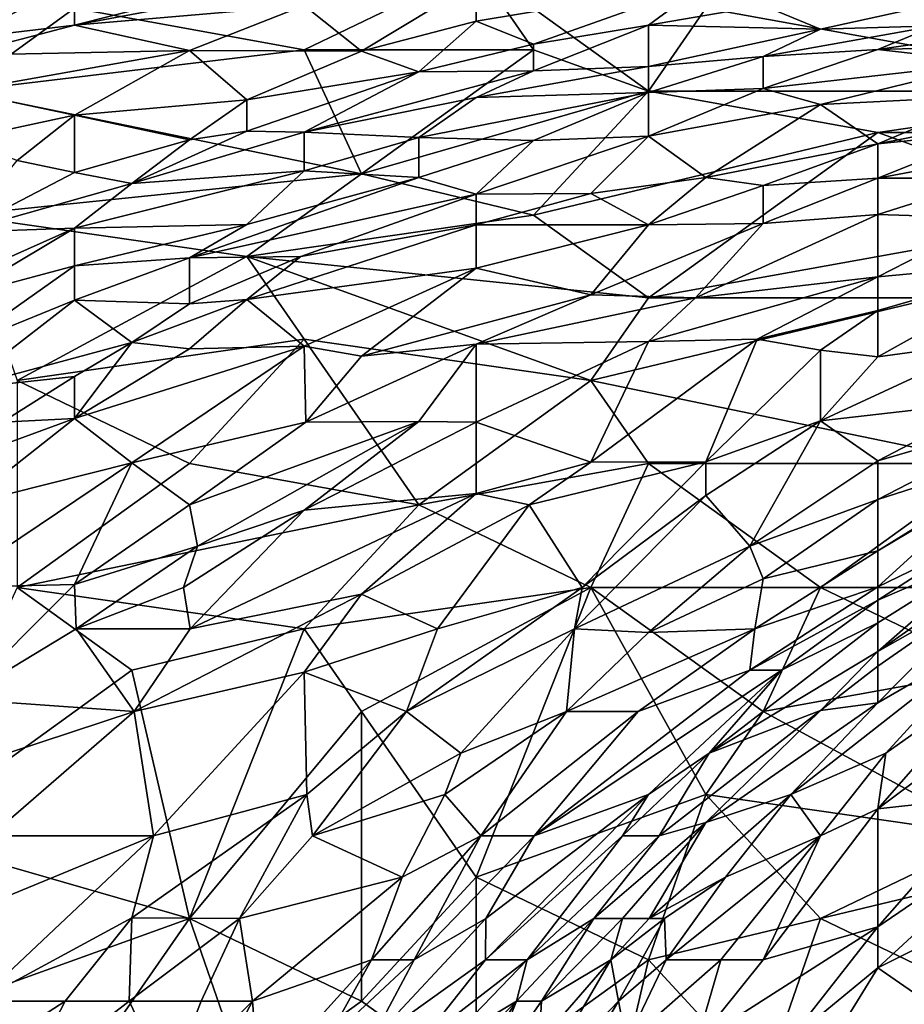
# Model space of a CAD drawing. Extents: x -0.3 to 0.3, y -0.266 to 0.266.
# Tile 140 of 256: x -0.232 to -0.206, y 0.221 to 0.249. Entities that reach past the tile are written whole.
import ezdxf

# ---------------------------------------------------------------- set-up
doc = ezdxf.new("R2010")
doc.units = 0

msp = doc.modelspace()

# ---------------------------------------------------------------- linework, layer by layer
for points in [[(-0.218445, 0.250851, 1.173842), (-0.230032, 0.249657, 1.175441), (-0.223411, 0.248463, 1.175549)], [(-0.226721, 0.250014, 1.010255), (-0.221756, 0.250734, 1.005571), (-0.230032, 0.24917, 1.010255)], [(-0.223411, 0.249742, 0.997765), (-0.230032, 0.24917, 1.010255), (-0.221756, 0.250734, 1.005571)], [(-0.223411, 0.248463, 1.175549), (-0.21679, 0.248463, 1.175037), (-0.218445, 0.250851, 1.173842)], [(-0.21679, 0.248463, 1.175037), (-0.213479, 0.247269, 1.175394), (-0.218445, 0.250851, 1.173842)], [(-0.213479, 0.247269, 1.175394), (-0.211824, 0.249657, 1.174249), (-0.218445, 0.250851, 1.173842)], [(-0.221756, 0.248417, 0.97903), (-0.223411, 0.249742, 0.997765), (-0.218445, 0.250426, 0.993081)], [(-0.221756, 0.248417, 0.97903), (-0.218445, 0.250426, 0.993081), (-0.218445, 0.249284, 0.97903)], [(-0.218445, 0.249284, 0.97903), (-0.218445, 0.250426, 0.993081), (-0.211824, 0.250393, 0.975908)], [(-0.234997, 0.249374, 1.028989), (-0.230032, 0.250377, 1.024306), (-0.233342, 0.248773, 1.0165)], [(-0.233342, 0.248773, 1.0165), (-0.230032, 0.250377, 1.024306), (-0.230032, 0.24917, 1.010255)], [(-0.226721, 0.250014, 1.010255), (-0.230032, 0.24917, 1.010255), (-0.230032, 0.250377, 1.024306)], [(-0.21679, 0.248624, 0.966541), (-0.218445, 0.249284, 0.97903), (-0.211824, 0.250393, 0.975908)], [(-0.213479, 0.249167, 0.963418), (-0.21679, 0.248624, 0.966541), (-0.211824, 0.250393, 0.975908)], [(-0.213479, 0.249167, 0.963418), (-0.211824, 0.250393, 0.975908), (-0.210169, 0.249742, 0.961857)], [(-0.210169, 0.249742, 0.961857), (-0.203548, 0.250155, 0.949367), (-0.208514, 0.24906, 0.946245)], [(-0.203548, 0.250155, 0.949367), (-0.205203, 0.249148, 0.936878), (-0.208514, 0.24906, 0.946245)], [(-0.233342, 0.247269, 1.177055), (-0.223411, 0.248463, 1.175549), (-0.230032, 0.249657, 1.175441)], [(-0.233342, 0.247269, 1.177055), (-0.230032, 0.249657, 1.175441), (-0.233342, 0.249657, 1.175684)], [(-0.226721, 0.24844, 0.993081), (-0.230032, 0.24917, 1.010255), (-0.223411, 0.249742, 0.997765)], [(-0.221756, 0.248417, 0.97903), (-0.226721, 0.24844, 0.993081), (-0.223411, 0.249742, 0.997765)], [(-0.213479, 0.249167, 0.963418), (-0.210169, 0.249742, 0.961857), (-0.208514, 0.24906, 0.946245)], [(-0.213479, 0.247269, 1.175394), (-0.198582, 0.247269, 1.175042), (-0.211824, 0.249657, 1.174249)], [(-0.198582, 0.247269, 1.175042), (-0.201893, 0.249657, 1.174069), (-0.211824, 0.249657, 1.174249)], [(-0.218445, 0.249284, 0.97903), (-0.2201, 0.247827, 0.968102), (-0.221756, 0.248417, 0.97903)], [(-0.21679, 0.248624, 0.966541), (-0.2201, 0.247827, 0.968102), (-0.218445, 0.249284, 0.97903)], [(-0.226721, 0.24844, 0.993081), (-0.233342, 0.248302, 1.011816), (-0.230032, 0.24917, 1.010255)], [(-0.233342, 0.248773, 1.0165), (-0.230032, 0.24917, 1.010255), (-0.233342, 0.248302, 1.011816)], [(-0.213479, 0.247981, 0.947806), (-0.21679, 0.247848, 0.957173), (-0.213479, 0.249167, 0.963418)], [(-0.213479, 0.249167, 0.963418), (-0.21679, 0.247848, 0.957173), (-0.21679, 0.248624, 0.966541)], [(-0.213479, 0.247981, 0.947806), (-0.213479, 0.249167, 0.963418), (-0.208514, 0.24906, 0.946245)], [(-0.210169, 0.248263, 0.94), (-0.213479, 0.247981, 0.947806), (-0.208514, 0.24906, 0.946245)], [(-0.206859, 0.248471, 0.932194), (-0.210169, 0.248263, 0.94), (-0.205203, 0.249148, 0.936878)], [(-0.210169, 0.248263, 0.94), (-0.208514, 0.24906, 0.946245), (-0.205203, 0.249148, 0.936878)], [(-0.206859, 0.248471, 0.932194), (-0.205203, 0.249148, 0.936878), (-0.201893, 0.249192, 0.92751)], [(-0.201893, 0.248599, 0.919704), (-0.206859, 0.248471, 0.932194), (-0.201893, 0.249192, 0.92751)], [(-0.233342, 0.247269, 1.177055), (-0.221756, 0.24488, 1.176744), (-0.223411, 0.248463, 1.175549)], [(-0.233316, 0.247269, 1.002449), (-0.233342, 0.248302, 1.011816), (-0.226721, 0.24844, 0.993081)], [(-0.226721, 0.24844, 0.993081), (-0.230032, 0.246577, 0.986837), (-0.233316, 0.247269, 1.002449)], [(-0.226721, 0.24844, 0.993081), (-0.225066, 0.247018, 0.975908), (-0.230032, 0.246577, 0.986837)], [(-0.225066, 0.247018, 0.975908), (-0.226721, 0.24844, 0.993081), (-0.221756, 0.248417, 0.97903)], [(-0.225066, 0.247018, 0.975908), (-0.221756, 0.248417, 0.97903), (-0.2201, 0.247827, 0.968102)], [(-0.221756, 0.24488, 1.176744), (-0.21679, 0.248463, 1.175037), (-0.223411, 0.248463, 1.175549)], [(-0.213479, 0.247269, 1.175394), (-0.21679, 0.248463, 1.175037), (-0.221756, 0.24488, 1.176744)], [(-0.21679, 0.247848, 0.957173), (-0.2201, 0.247827, 0.968102), (-0.21679, 0.248624, 0.966541)], [(-0.210169, 0.247343, 0.929071), (-0.210169, 0.248263, 0.94), (-0.206859, 0.248471, 0.932194)], [(-0.210169, 0.247343, 0.929071), (-0.206859, 0.248471, 0.932194), (-0.203548, 0.248096, 0.918143)], [(-0.203548, 0.248096, 0.918143), (-0.206859, 0.248471, 0.932194), (-0.201893, 0.248599, 0.919704)], [(-0.210169, 0.247343, 0.929071), (-0.213479, 0.247224, 0.938439), (-0.210169, 0.248263, 0.94)], [(-0.210169, 0.248263, 0.94), (-0.213479, 0.247224, 0.938439), (-0.213479, 0.247981, 0.947806)], [(-0.21679, 0.247848, 0.957173), (-0.223411, 0.246085, 0.961857), (-0.2201, 0.247827, 0.968102)], [(-0.223411, 0.246085, 0.961857), (-0.21679, 0.247848, 0.957173), (-0.218445, 0.247084, 0.954051)], [(-0.213479, 0.247224, 0.938439), (-0.218445, 0.247084, 0.954051), (-0.213479, 0.247981, 0.947806)], [(-0.213479, 0.247981, 0.947806), (-0.218445, 0.247084, 0.954051), (-0.21679, 0.247848, 0.957173)], [(-0.203548, 0.248096, 0.918143), (-0.208514, 0.246884, 0.919704), (-0.210169, 0.247343, 0.929071)], [(-0.208514, 0.246884, 0.919704), (-0.203548, 0.248096, 0.918143), (-0.203548, 0.247127, 0.908776)], [(-0.225066, 0.246113, 0.968102), (-0.225066, 0.247018, 0.975908), (-0.2201, 0.247827, 0.968102)], [(-0.225066, 0.246113, 0.968102), (-0.2201, 0.247827, 0.968102), (-0.223411, 0.246085, 0.961857)], [(-0.213479, 0.245971, 0.925949), (-0.210169, 0.247343, 0.929071), (-0.208514, 0.246884, 0.919704)], [(-0.210169, 0.247343, 0.929071), (-0.213479, 0.245971, 0.925949), (-0.213479, 0.247224, 0.938439)], [(-0.233342, 0.245862, 0.99152), (-0.233316, 0.247269, 1.002449), (-0.230032, 0.246577, 0.986837)], [(-0.233342, 0.243686, 1.178493), (-0.221756, 0.24488, 1.176744), (-0.233342, 0.247269, 1.177055)], [(-0.226721, 0.245863, 0.971224), (-0.230032, 0.246577, 0.986837), (-0.225066, 0.247018, 0.975908)], [(-0.225066, 0.246113, 0.968102), (-0.226721, 0.245863, 0.971224), (-0.225066, 0.247018, 0.975908)], [(-0.223411, 0.246085, 0.961857), (-0.218445, 0.247084, 0.954051), (-0.2201, 0.245929, 0.947806)], [(-0.221756, 0.24488, 1.176744), (-0.21679, 0.243686, 1.176567), (-0.213479, 0.247269, 1.175394)], [(-0.2201, 0.245929, 0.947806), (-0.218445, 0.247084, 0.954051), (-0.213479, 0.247224, 0.938439)], [(-0.21679, 0.245839, 0.935316), (-0.2201, 0.245929, 0.947806), (-0.213479, 0.247224, 0.938439)], [(-0.206859, 0.246074, 1.175564), (-0.213479, 0.247269, 1.175394), (-0.21679, 0.243686, 1.176567)], [(-0.21679, 0.245839, 0.935316), (-0.213479, 0.247224, 0.938439), (-0.213479, 0.245971, 0.925949)], [(-0.206859, 0.246074, 1.175564), (-0.198582, 0.247269, 1.175042), (-0.213479, 0.247269, 1.175394)], [(-0.203548, 0.247127, 0.908776), (-0.206859, 0.24575, 0.905653), (-0.208514, 0.246884, 0.919704)], [(-0.206859, 0.246074, 1.175564), (-0.190306, 0.246074, 1.175418), (-0.198582, 0.247269, 1.175042)], [(-0.206859, 0.24575, 0.905653), (-0.203548, 0.247127, 0.908776), (-0.201893, 0.246731, 0.90097)], [(-0.211824, 0.244773, 0.911898), (-0.213479, 0.245971, 0.925949), (-0.208514, 0.246884, 0.919704)], [(-0.208514, 0.246884, 0.919704), (-0.206859, 0.24575, 0.905653), (-0.211824, 0.244773, 0.911898)], [(-0.201893, 0.246731, 0.90097), (-0.203548, 0.246078, 0.899408), (-0.206859, 0.24575, 0.905653)], [(-0.233342, 0.245862, 0.99152), (-0.230032, 0.246577, 0.986837), (-0.231687, 0.24526, 0.982153)], [(-0.231687, 0.24526, 0.982153), (-0.230032, 0.246577, 0.986837), (-0.230032, 0.244922, 0.974347)], [(-0.226721, 0.245863, 0.971224), (-0.230032, 0.244922, 0.974347), (-0.230032, 0.246577, 0.986837)], [(-0.230032, 0.244922, 0.974347), (-0.226721, 0.245863, 0.971224), (-0.228376, 0.244597, 0.966541)], [(-0.228376, 0.244597, 0.966541), (-0.225066, 0.246113, 0.968102), (-0.223411, 0.246085, 0.961857)], [(-0.225066, 0.246113, 0.968102), (-0.228376, 0.244597, 0.966541), (-0.226721, 0.245863, 0.971224)], [(-0.223411, 0.244965, 0.950929), (-0.228376, 0.244597, 0.966541), (-0.223411, 0.246085, 0.961857)], [(-0.2201, 0.245929, 0.947806), (-0.223411, 0.244965, 0.950929), (-0.223411, 0.246085, 0.961857)], [(-0.2201, 0.244772, 0.936878), (-0.223411, 0.244965, 0.950929), (-0.2201, 0.245929, 0.947806)], [(-0.2201, 0.244772, 0.936878), (-0.2201, 0.245929, 0.947806), (-0.21679, 0.245839, 0.935316)], [(-0.218445, 0.244292, 0.92751), (-0.21679, 0.245839, 0.935316), (-0.213479, 0.245971, 0.925949)], [(-0.218445, 0.244292, 0.92751), (-0.213479, 0.245971, 0.925949), (-0.215135, 0.244313, 0.918143)], [(-0.21679, 0.243686, 1.176567), (-0.213479, 0.241297, 1.176711), (-0.206859, 0.246074, 1.175564)], [(-0.211824, 0.244773, 0.911898), (-0.215135, 0.244313, 0.918143), (-0.213479, 0.245971, 0.925949)], [(-0.213479, 0.241297, 1.176711), (-0.200238, 0.243686, 1.175909), (-0.206859, 0.246074, 1.175564)], [(-0.201893, 0.245691, 0.891602), (-0.206859, 0.244755, 0.897847), (-0.203548, 0.246078, 0.899408)], [(-0.206859, 0.244755, 0.897847), (-0.206859, 0.24575, 0.905653), (-0.203548, 0.246078, 0.899408)], [(-0.190306, 0.246074, 1.175418), (-0.206859, 0.246074, 1.175564), (-0.200238, 0.243686, 1.175909)], [(-0.218445, 0.244292, 0.92751), (-0.2201, 0.244772, 0.936878), (-0.21679, 0.245839, 0.935316)], [(-0.210169, 0.244546, 0.905653), (-0.211824, 0.244773, 0.911898), (-0.206859, 0.24575, 0.905653)], [(-0.206859, 0.24575, 0.905653), (-0.206859, 0.244755, 0.897847), (-0.210169, 0.244546, 0.905653)], [(-0.201893, 0.245691, 0.891602), (-0.203548, 0.244754, 0.88848), (-0.206859, 0.244755, 0.897847)], [(-0.233342, 0.243196, 0.972786), (-0.231687, 0.24526, 0.982153), (-0.230032, 0.244922, 0.974347)], [(-0.233342, 0.243196, 0.972786), (-0.230032, 0.244922, 0.974347), (-0.228376, 0.244597, 0.966541)], [(-0.233342, 0.243686, 1.178493), (-0.225066, 0.242492, 1.17765), (-0.221756, 0.24488, 1.176744)], [(-0.228376, 0.244597, 0.966541), (-0.223411, 0.244965, 0.950929), (-0.230032, 0.243313, 0.961857)], [(-0.225066, 0.24342, 0.943122), (-0.230032, 0.243313, 0.961857), (-0.223411, 0.244965, 0.950929)], [(-0.218445, 0.244292, 0.92751), (-0.226721, 0.242458, 0.941561), (-0.2201, 0.244772, 0.936878)], [(-0.2201, 0.244772, 0.936878), (-0.226721, 0.242458, 0.941561), (-0.225066, 0.24342, 0.943122)], [(-0.2201, 0.244772, 0.936878), (-0.225066, 0.24342, 0.943122), (-0.223411, 0.244965, 0.950929)], [(-0.225066, 0.242492, 1.17765), (-0.21679, 0.243686, 1.176567), (-0.221756, 0.24488, 1.176744)], [(-0.211824, 0.244773, 0.911898), (-0.213479, 0.243406, 0.907214), (-0.215135, 0.244313, 0.918143)], [(-0.210169, 0.244546, 0.905653), (-0.213479, 0.243406, 0.907214), (-0.211824, 0.244773, 0.911898)], [(-0.210169, 0.243443, 0.897847), (-0.210169, 0.244546, 0.905653), (-0.206859, 0.244755, 0.897847)], [(-0.206859, 0.243703, 0.890041), (-0.210169, 0.243443, 0.897847), (-0.206859, 0.244755, 0.897847)], [(-0.203548, 0.244754, 0.88848), (-0.206859, 0.243703, 0.890041), (-0.206859, 0.244755, 0.897847)], [(-0.206859, 0.243703, 0.890041), (-0.203548, 0.244754, 0.88848), (-0.203548, 0.243604, 0.879113)], [(-0.228376, 0.244597, 0.966541), (-0.230032, 0.243313, 0.961857), (-0.233342, 0.243196, 0.972786)], [(-0.213479, 0.243406, 0.907214), (-0.210169, 0.244546, 0.905653), (-0.210169, 0.243443, 0.897847)], [(-0.218445, 0.244292, 0.92751), (-0.223502, 0.242492, 0.930633), (-0.226721, 0.242458, 0.941561)], [(-0.218445, 0.244292, 0.92751), (-0.218445, 0.243408, 0.921265), (-0.223502, 0.242492, 0.930633)], [(-0.213479, 0.243406, 0.907214), (-0.218445, 0.243408, 0.921265), (-0.215135, 0.244313, 0.918143)], [(-0.218445, 0.243408, 0.921265), (-0.218445, 0.244292, 0.92751), (-0.215135, 0.244313, 0.918143)], [(-0.231687, 0.238909, 1.179144), (-0.225066, 0.242492, 1.17765), (-0.233342, 0.243686, 1.178493)], [(-0.225066, 0.242492, 1.17765), (-0.213479, 0.241297, 1.176711), (-0.21679, 0.243686, 1.176567)], [(-0.205203, 0.241297, 1.176311), (-0.200238, 0.243686, 1.175909), (-0.213479, 0.241297, 1.176711)], [(-0.212117, 0.241297, 0.890041), (-0.210169, 0.243443, 0.897847), (-0.206859, 0.243703, 0.890041)], [(-0.206859, 0.243703, 0.890041), (-0.206859, 0.241908, 0.877551), (-0.212117, 0.241297, 0.890041)], [(-0.206859, 0.241908, 0.877551), (-0.206859, 0.243703, 0.890041), (-0.203548, 0.243604, 0.879113)], [(-0.201893, 0.242368, 0.865062), (-0.206859, 0.241908, 0.877551), (-0.203548, 0.243604, 0.879113)], [(-0.230032, 0.243313, 0.961857), (-0.236652, 0.240353, 0.964979), (-0.233342, 0.243196, 0.972786)], [(-0.230032, 0.243313, 0.961857), (-0.233342, 0.241343, 0.958735), (-0.236652, 0.240353, 0.964979)], [(-0.230032, 0.243313, 0.961857), (-0.230032, 0.24222, 0.95249), (-0.233342, 0.241343, 0.958735)], [(-0.226721, 0.242458, 0.941561), (-0.230032, 0.24222, 0.95249), (-0.225066, 0.24342, 0.943122)], [(-0.225066, 0.24342, 0.943122), (-0.230032, 0.24222, 0.95249), (-0.230032, 0.243313, 0.961857)], [(-0.225066, 0.241256, 0.92751), (-0.223502, 0.242492, 0.930633), (-0.218445, 0.243408, 0.921265)], [(-0.218445, 0.243408, 0.921265), (-0.218445, 0.242153, 0.913459), (-0.225066, 0.241256, 0.92751)], [(-0.218445, 0.242153, 0.913459), (-0.218445, 0.243408, 0.921265), (-0.213479, 0.243406, 0.907214)], [(-0.215135, 0.241391, 0.899408), (-0.218445, 0.242153, 0.913459), (-0.213479, 0.243406, 0.907214)], [(-0.215135, 0.241391, 0.899408), (-0.213479, 0.243406, 0.907214), (-0.210169, 0.243443, 0.897847)], [(-0.212117, 0.241297, 0.890041), (-0.215135, 0.241391, 0.899408), (-0.210169, 0.243443, 0.897847)], [(-0.223411, 0.240103, 1.177759), (-0.225066, 0.242492, 1.17765), (-0.231687, 0.238909, 1.179144)], [(-0.226721, 0.241125, 0.932194), (-0.230032, 0.241229, 0.944684), (-0.226721, 0.242458, 0.941561)], [(-0.230032, 0.241229, 0.944684), (-0.230032, 0.24222, 0.95249), (-0.226721, 0.242458, 0.941561)], [(-0.226721, 0.241125, 0.932194), (-0.226721, 0.242458, 0.941561), (-0.223502, 0.242492, 0.930633)], [(-0.225066, 0.241256, 0.92751), (-0.226721, 0.241125, 0.932194), (-0.223502, 0.242492, 0.930633)], [(-0.215135, 0.238909, 1.176983), (-0.213479, 0.241297, 1.176711), (-0.225066, 0.242492, 1.17765)], [(-0.223411, 0.240103, 1.177759), (-0.215135, 0.238909, 1.176983), (-0.225066, 0.242492, 1.17765)], [(-0.230032, 0.241229, 0.944684), (-0.233342, 0.239882, 0.947806), (-0.230032, 0.24222, 0.95249)], [(-0.233342, 0.239882, 0.947806), (-0.233342, 0.241343, 0.958735), (-0.230032, 0.24222, 0.95249)], [(-0.206859, 0.241908, 0.877551), (-0.201893, 0.242368, 0.865062), (-0.206859, 0.240939, 0.871306)], [(-0.206859, 0.240939, 0.871306), (-0.201893, 0.242368, 0.865062), (-0.206859, 0.239598, 0.8635)], [(-0.206859, 0.239598, 0.8635), (-0.201893, 0.242368, 0.865062), (-0.203548, 0.240052, 0.855694)], [(-0.218445, 0.242153, 0.913459), (-0.223411, 0.239908, 0.915021), (-0.225066, 0.241256, 0.92751)], [(-0.221756, 0.239618, 0.908776), (-0.223411, 0.239908, 0.915021), (-0.218445, 0.242153, 0.913459)], [(-0.218445, 0.242153, 0.913459), (-0.215135, 0.241391, 0.899408), (-0.221756, 0.239618, 0.908776)], [(-0.206859, 0.241908, 0.877551), (-0.213479, 0.240038, 0.886919), (-0.212117, 0.241297, 0.890041)], [(-0.210339, 0.240103, 0.877551), (-0.213479, 0.240038, 0.886919), (-0.206859, 0.241908, 0.877551)], [(-0.206859, 0.241908, 0.877551), (-0.206859, 0.240939, 0.871306), (-0.210339, 0.240103, 0.877551)], [(-0.221756, 0.239618, 0.908776), (-0.215135, 0.241391, 0.899408), (-0.218445, 0.239959, 0.90097)], [(-0.212117, 0.241297, 0.890041), (-0.218445, 0.239959, 0.90097), (-0.215135, 0.241391, 0.899408)], [(-0.233342, 0.23867, 0.94), (-0.233342, 0.239882, 0.947806), (-0.230032, 0.241229, 0.944684)], [(-0.230032, 0.241229, 0.944684), (-0.228376, 0.240006, 0.930633), (-0.233342, 0.23867, 0.94)], [(-0.230032, 0.241229, 0.944684), (-0.226721, 0.241125, 0.932194), (-0.228376, 0.240006, 0.930633)], [(-0.225066, 0.241256, 0.92751), (-0.226721, 0.239832, 0.924388), (-0.228376, 0.240006, 0.930633)], [(-0.225066, 0.241256, 0.92751), (-0.228376, 0.240006, 0.930633), (-0.226721, 0.241125, 0.932194)], [(-0.223411, 0.239908, 0.915021), (-0.226721, 0.239832, 0.924388), (-0.225066, 0.241256, 0.92751)], [(-0.218445, 0.239959, 0.90097), (-0.212117, 0.241297, 0.890041), (-0.213479, 0.240038, 0.886919)], [(-0.215135, 0.238909, 1.176983), (-0.205203, 0.241297, 1.176311), (-0.213479, 0.241297, 1.176711)], [(-0.215135, 0.238909, 1.176983), (-0.203548, 0.23652, 1.17625), (-0.205203, 0.241297, 1.176311)], [(-0.208514, 0.239792, 0.869745), (-0.210339, 0.240103, 0.877551), (-0.206859, 0.240939, 0.871306)], [(-0.206859, 0.240939, 0.871306), (-0.206859, 0.239598, 0.8635), (-0.208514, 0.239792, 0.869745)], [(-0.230032, 0.239032, 0.930633), (-0.233342, 0.23867, 0.94), (-0.228376, 0.240006, 0.930633)], [(-0.226721, 0.23652, 1.178506), (-0.223411, 0.240103, 1.177759), (-0.231687, 0.238909, 1.179144)], [(-0.228376, 0.240006, 0.930633), (-0.226721, 0.239832, 0.924388), (-0.230032, 0.237821, 0.924388)], [(-0.230032, 0.237821, 0.924388), (-0.230032, 0.239032, 0.930633), (-0.228376, 0.240006, 0.930633)], [(-0.223411, 0.239908, 0.915021), (-0.230032, 0.237821, 0.924388), (-0.226721, 0.239832, 0.924388)], [(-0.230032, 0.237821, 0.924388), (-0.223411, 0.239908, 0.915021), (-0.228376, 0.236541, 0.913459)], [(-0.223356, 0.237714, 0.904092), (-0.228376, 0.236541, 0.913459), (-0.223411, 0.239908, 0.915021)], [(-0.226721, 0.23652, 1.178506), (-0.2201, 0.235326, 1.177422), (-0.223411, 0.240103, 1.177759)], [(-0.223411, 0.240103, 1.177759), (-0.2201, 0.235326, 1.177422), (-0.215135, 0.238909, 1.176983)], [(-0.223356, 0.237714, 0.904092), (-0.223411, 0.239908, 0.915021), (-0.221756, 0.239618, 0.908776)], [(-0.223356, 0.237714, 0.904092), (-0.221756, 0.239618, 0.908776), (-0.218445, 0.239959, 0.90097)], [(-0.2201, 0.237726, 0.894725), (-0.223356, 0.237714, 0.904092), (-0.218445, 0.239959, 0.90097)], [(-0.218445, 0.237714, 0.889928), (-0.2201, 0.237726, 0.894725), (-0.218445, 0.239959, 0.90097)], [(-0.213479, 0.240038, 0.886919), (-0.218445, 0.237714, 0.889928), (-0.218445, 0.239959, 0.90097)], [(-0.218445, 0.237714, 0.889928), (-0.213479, 0.240038, 0.886919), (-0.215135, 0.236556, 0.874429)], [(-0.210339, 0.240103, 0.877551), (-0.215135, 0.236556, 0.874429), (-0.213479, 0.240038, 0.886919)], [(-0.211824, 0.236568, 0.8635), (-0.215135, 0.236556, 0.874429), (-0.210339, 0.240103, 0.877551)], [(-0.208514, 0.239792, 0.869745), (-0.211824, 0.236568, 0.8635), (-0.210339, 0.240103, 0.877551)], [(-0.208514, 0.237748, 0.858817), (-0.206859, 0.239598, 0.8635), (-0.203548, 0.240052, 0.855694)], [(-0.203548, 0.240052, 0.855694), (-0.203548, 0.238315, 0.844766), (-0.208514, 0.237748, 0.858817)], [(-0.208514, 0.237748, 0.858817), (-0.211824, 0.236568, 0.8635), (-0.208514, 0.239792, 0.869745)], [(-0.208514, 0.239792, 0.869745), (-0.206859, 0.239598, 0.8635), (-0.208514, 0.237748, 0.858817)], [(-0.233342, 0.23867, 0.94), (-0.230032, 0.239032, 0.930633), (-0.232123, 0.237714, 0.930633)], [(-0.230032, 0.237821, 0.924388), (-0.232123, 0.237714, 0.930633), (-0.230032, 0.239032, 0.930633)], [(-0.231687, 0.232937, 1.179322), (-0.226721, 0.23652, 1.178506), (-0.231687, 0.238909, 1.179144)], [(-0.2201, 0.235326, 1.177422), (-0.213479, 0.23652, 1.176838), (-0.215135, 0.238909, 1.176983)], [(-0.213479, 0.23652, 1.176838), (-0.203548, 0.23652, 1.17625), (-0.215135, 0.238909, 1.176983)], [(-0.208514, 0.237748, 0.858817), (-0.203548, 0.238315, 0.844766), (-0.206859, 0.236598, 0.846327)], [(-0.206859, 0.236598, 0.846327), (-0.203548, 0.238315, 0.844766), (-0.201893, 0.238048, 0.835398)], [(-0.206859, 0.236598, 0.846327), (-0.201893, 0.238048, 0.835398), (-0.206859, 0.235483, 0.838521)], [(-0.201893, 0.237072, 0.826031), (-0.206859, 0.235483, 0.838521), (-0.201893, 0.238048, 0.835398)], [(-0.232123, 0.237714, 0.930633), (-0.230032, 0.237821, 0.924388), (-0.233342, 0.236601, 0.929071)], [(-0.233342, 0.236601, 0.929071), (-0.230032, 0.237821, 0.924388), (-0.2332, 0.235326, 0.922827)], [(-0.228376, 0.236541, 0.913459), (-0.2332, 0.235326, 0.922827), (-0.230032, 0.237821, 0.924388)], [(-0.223356, 0.237714, 0.904092), (-0.226721, 0.235326, 0.903346), (-0.228376, 0.236541, 0.913459)], [(-0.2201, 0.237726, 0.894725), (-0.226721, 0.235326, 0.903346), (-0.223356, 0.237714, 0.904092)], [(-0.226721, 0.235326, 0.903346), (-0.2201, 0.237726, 0.894725), (-0.226486, 0.234132, 0.897847)], [(-0.226486, 0.234132, 0.897847), (-0.2201, 0.237726, 0.894725), (-0.223411, 0.235168, 0.893164)], [(-0.2201, 0.237726, 0.894725), (-0.218445, 0.237714, 0.889928), (-0.223411, 0.235168, 0.893164)], [(-0.223411, 0.235168, 0.893164), (-0.218445, 0.237714, 0.889928), (-0.218445, 0.23565, 0.880674)], [(-0.218445, 0.237714, 0.889928), (-0.215135, 0.236556, 0.874429), (-0.218445, 0.23565, 0.880674)], [(-0.208514, 0.237748, 0.858817), (-0.211824, 0.235591, 0.858817), (-0.211824, 0.236568, 0.8635)], [(-0.211824, 0.235591, 0.858817), (-0.208514, 0.237748, 0.858817), (-0.210557, 0.234132, 0.846327)], [(-0.208514, 0.237748, 0.858817), (-0.206859, 0.236598, 0.846327), (-0.210557, 0.234132, 0.846327)], [(-0.206859, 0.233995, 0.826031), (-0.201893, 0.237072, 0.826031), (-0.203548, 0.235969, 0.82447)], [(-0.206859, 0.235483, 0.838521), (-0.201893, 0.237072, 0.826031), (-0.206859, 0.233995, 0.826031)], [(-0.2332, 0.235326, 0.922827), (-0.228376, 0.236541, 0.913459), (-0.233741, 0.232937, 0.915021)], [(-0.228376, 0.236541, 0.913459), (-0.230032, 0.233026, 0.904092), (-0.233741, 0.232937, 0.915021)], [(-0.231687, 0.232937, 1.179322), (-0.2201, 0.235326, 1.177422), (-0.226721, 0.23652, 1.178506)], [(-0.228376, 0.236541, 0.913459), (-0.226721, 0.235326, 0.903346), (-0.230032, 0.233026, 0.904092)], [(-0.215135, 0.232937, 1.176663), (-0.213479, 0.23652, 1.176838), (-0.2201, 0.235326, 1.177422)], [(-0.216917, 0.235326, 0.874429), (-0.218445, 0.23565, 0.880674), (-0.215135, 0.236556, 0.874429)], [(-0.211824, 0.236568, 0.8635), (-0.216917, 0.235326, 0.874429), (-0.215135, 0.236556, 0.874429)], [(-0.216917, 0.235326, 0.874429), (-0.211824, 0.236568, 0.8635), (-0.215393, 0.232937, 0.858817)], [(-0.211824, 0.236568, 0.8635), (-0.211824, 0.235591, 0.858817), (-0.215393, 0.232937, 0.858817)], [(-0.215135, 0.232937, 1.176663), (-0.208514, 0.232937, 1.176109), (-0.213479, 0.23652, 1.176838)], [(-0.208514, 0.232937, 1.176109), (-0.203548, 0.23652, 1.17625), (-0.213479, 0.23652, 1.176838)], [(-0.206859, 0.235483, 0.838521), (-0.210557, 0.234132, 0.846327), (-0.206859, 0.236598, 0.846327)], [(-0.208514, 0.232937, 1.176109), (-0.198582, 0.232937, 1.17569), (-0.203548, 0.23652, 1.17625)], [(-0.203548, 0.235969, 0.82447), (-0.206859, 0.23296, 0.815103), (-0.206859, 0.233995, 0.826031)], [(-0.203548, 0.235969, 0.82447), (-0.204434, 0.234132, 0.808858), (-0.206859, 0.23296, 0.815103)], [(-0.223411, 0.235168, 0.893164), (-0.218445, 0.23565, 0.880674), (-0.226694, 0.231743, 0.890041)], [(-0.226694, 0.231743, 0.890041), (-0.218445, 0.23565, 0.880674), (-0.221756, 0.232743, 0.879113)], [(-0.221756, 0.232743, 0.879113), (-0.218445, 0.23565, 0.880674), (-0.216917, 0.235326, 0.874429)], [(-0.215611, 0.231743, 0.854133), (-0.215393, 0.232937, 0.858817), (-0.211824, 0.235591, 0.858817)], [(-0.210557, 0.234132, 0.846327), (-0.215611, 0.231743, 0.854133), (-0.211824, 0.235591, 0.858817)], [(-0.210169, 0.233192, 0.838521), (-0.210557, 0.234132, 0.846327), (-0.206859, 0.235483, 0.838521)], [(-0.206859, 0.235483, 0.838521), (-0.206859, 0.233995, 0.826031), (-0.210169, 0.233192, 0.838521)], [(-0.223411, 0.231743, 1.177631), (-0.2201, 0.235326, 1.177422), (-0.231687, 0.232937, 1.179322)], [(-0.230032, 0.233026, 0.904092), (-0.226721, 0.235326, 0.903346), (-0.226486, 0.234132, 0.897847)], [(-0.223411, 0.235168, 0.893164), (-0.226894, 0.232937, 0.894725), (-0.226486, 0.234132, 0.897847)], [(-0.226894, 0.232937, 0.894725), (-0.223411, 0.235168, 0.893164), (-0.226694, 0.231743, 0.890041)], [(-0.223411, 0.231743, 1.177631), (-0.215135, 0.232937, 1.176663), (-0.2201, 0.235326, 1.177422)], [(-0.219565, 0.231743, 0.868184), (-0.221756, 0.232743, 0.879113), (-0.216917, 0.235326, 0.874429)], [(-0.216917, 0.235326, 0.874429), (-0.215393, 0.232937, 0.858817), (-0.219565, 0.231743, 0.868184)], [(-0.201893, 0.234567, 0.793246), (-0.206859, 0.231088, 0.791684), (-0.203548, 0.233998, 0.79949)], [(-0.201893, 0.234567, 0.793246), (-0.203548, 0.232969, 0.787001), (-0.206859, 0.231088, 0.791684)], [(-0.229987, 0.231743, 0.899408), (-0.230032, 0.233026, 0.904092), (-0.226486, 0.234132, 0.897847)], [(-0.229987, 0.231743, 0.899408), (-0.226486, 0.234132, 0.897847), (-0.226894, 0.232937, 0.894725)], [(-0.213479, 0.231639, 0.844766), (-0.215611, 0.231743, 0.854133), (-0.210557, 0.234132, 0.846327)], [(-0.213479, 0.231639, 0.844766), (-0.210557, 0.234132, 0.846327), (-0.210169, 0.233192, 0.838521)], [(-0.206859, 0.233995, 0.826031), (-0.210408, 0.231743, 0.829154), (-0.210169, 0.233192, 0.838521)], [(-0.206859, 0.23296, 0.815103), (-0.210408, 0.231743, 0.829154), (-0.206859, 0.233995, 0.826031)], [(-0.204434, 0.234132, 0.808858), (-0.206859, 0.232575, 0.810419), (-0.206859, 0.23296, 0.815103)], [(-0.203548, 0.233998, 0.79949), (-0.206859, 0.232575, 0.810419), (-0.204434, 0.234132, 0.808858)], [(-0.206859, 0.232575, 0.810419), (-0.203548, 0.233998, 0.79949), (-0.206859, 0.231922, 0.802613)], [(-0.203548, 0.233998, 0.79949), (-0.206859, 0.231088, 0.791684), (-0.206859, 0.231922, 0.802613)], [(-0.213479, 0.231639, 0.844766), (-0.210169, 0.233192, 0.838521), (-0.210408, 0.231743, 0.829154)], [(-0.234997, 0.225772, 1.179444), (-0.228376, 0.230549, 1.178527), (-0.231687, 0.232937, 1.179322)], [(-0.233741, 0.232937, 0.915021), (-0.230032, 0.233026, 0.904092), (-0.233342, 0.229714, 0.902531)], [(-0.230032, 0.233026, 0.904092), (-0.229987, 0.231743, 0.899408), (-0.233342, 0.229714, 0.902531)], [(-0.228376, 0.230549, 1.178527), (-0.223411, 0.231743, 1.177631), (-0.231687, 0.232937, 1.179322)], [(-0.226894, 0.232937, 0.894725), (-0.226694, 0.231743, 0.890041), (-0.229987, 0.231743, 0.899408)], [(-0.221756, 0.229355, 1.177082), (-0.215135, 0.232937, 1.176663), (-0.223411, 0.231743, 1.177631)], [(-0.221756, 0.229355, 1.177082), (-0.218445, 0.224578, 1.175592), (-0.215135, 0.232937, 1.176663)], [(-0.22046, 0.229355, 0.861939), (-0.219565, 0.231743, 0.868184), (-0.215393, 0.232937, 0.858817)], [(-0.215393, 0.232937, 0.858817), (-0.215611, 0.231743, 0.854133), (-0.22046, 0.229355, 0.861939)], [(-0.218445, 0.224578, 1.175592), (-0.211824, 0.226966, 1.175209), (-0.215135, 0.232937, 1.176663)], [(-0.210169, 0.229355, 1.175635), (-0.208514, 0.232937, 1.176109), (-0.215135, 0.232937, 1.176663)], [(-0.210169, 0.229355, 1.175635), (-0.215135, 0.232937, 1.176663), (-0.211824, 0.226966, 1.175209)], [(-0.210408, 0.231743, 0.829154), (-0.206859, 0.23296, 0.815103), (-0.210555, 0.230549, 0.819786)], [(-0.206859, 0.23296, 0.815103), (-0.206859, 0.232575, 0.810419), (-0.210555, 0.230549, 0.819786)], [(-0.210169, 0.229355, 1.175635), (-0.203548, 0.230549, 1.175444), (-0.208514, 0.232937, 1.176109)], [(-0.208514, 0.232937, 1.176109), (-0.203548, 0.230549, 1.175444), (-0.198582, 0.232937, 1.17569)], [(-0.206859, 0.229605, 0.777633), (-0.203548, 0.232969, 0.787001), (-0.203548, 0.231524, 0.774511)], [(-0.206859, 0.230664, 0.787001), (-0.206859, 0.231088, 0.791684), (-0.203548, 0.232969, 0.787001)], [(-0.206859, 0.229605, 0.777633), (-0.206859, 0.230664, 0.787001), (-0.203548, 0.232969, 0.787001)], [(-0.221756, 0.232743, 0.879113), (-0.228316, 0.229355, 0.886919), (-0.226694, 0.231743, 0.890041)], [(-0.228316, 0.229355, 0.886919), (-0.221756, 0.232743, 0.879113), (-0.223411, 0.230494, 0.87599)], [(-0.219565, 0.231743, 0.868184), (-0.223411, 0.230494, 0.87599), (-0.221756, 0.232743, 0.879113)], [(-0.210555, 0.230549, 0.819786), (-0.206859, 0.232575, 0.810419), (-0.209634, 0.230549, 0.81198)], [(-0.209634, 0.230549, 0.81198), (-0.206859, 0.232575, 0.810419), (-0.206859, 0.231922, 0.802613)], [(-0.228316, 0.229355, 0.886919), (-0.233342, 0.229714, 0.902531), (-0.229987, 0.231743, 0.899408)], [(-0.229987, 0.231743, 0.899408), (-0.226694, 0.231743, 0.890041), (-0.228316, 0.229355, 0.886919)], [(-0.226721, 0.223383, 1.177118), (-0.223411, 0.231743, 1.177631), (-0.228376, 0.230549, 1.178527)], [(-0.226721, 0.223383, 1.177118), (-0.221756, 0.229355, 1.177082), (-0.223411, 0.231743, 1.177631)], [(-0.223411, 0.230494, 0.87599), (-0.219565, 0.231743, 0.868184), (-0.22046, 0.229355, 0.861939)], [(-0.22046, 0.229355, 0.861939), (-0.215611, 0.231743, 0.854133), (-0.218894, 0.22816, 0.851011)], [(-0.215611, 0.231743, 0.854133), (-0.215839, 0.229355, 0.843205), (-0.218894, 0.22816, 0.851011)], [(-0.215611, 0.231743, 0.854133), (-0.213479, 0.231639, 0.844766), (-0.215839, 0.229355, 0.843205)], [(-0.210408, 0.231743, 0.829154), (-0.215839, 0.229355, 0.843205), (-0.213479, 0.231639, 0.844766)], [(-0.210408, 0.231743, 0.829154), (-0.213774, 0.229355, 0.832276), (-0.215839, 0.229355, 0.843205)], [(-0.213774, 0.229355, 0.832276), (-0.210408, 0.231743, 0.829154), (-0.210555, 0.230549, 0.819786)], [(-0.21173, 0.22816, 0.805735), (-0.209634, 0.230549, 0.81198), (-0.206859, 0.231922, 0.802613)], [(-0.206859, 0.231922, 0.802613), (-0.206859, 0.231088, 0.791684), (-0.21173, 0.22816, 0.805735)], [(-0.206859, 0.229605, 0.777633), (-0.203548, 0.231524, 0.774511), (-0.209369, 0.226966, 0.77295)], [(-0.203548, 0.231524, 0.774511), (-0.206632, 0.22816, 0.766705), (-0.209369, 0.226966, 0.77295)], [(-0.203548, 0.230334, 0.766705), (-0.206632, 0.22816, 0.766705), (-0.203548, 0.231524, 0.774511)], [(-0.208514, 0.229386, 0.787001), (-0.21173, 0.22816, 0.805735), (-0.206859, 0.231088, 0.791684)], [(-0.206859, 0.231088, 0.791684), (-0.206859, 0.230664, 0.787001), (-0.208514, 0.229386, 0.787001)], [(-0.234997, 0.225772, 1.179444), (-0.226721, 0.223383, 1.177118), (-0.228376, 0.230549, 1.178527)], [(-0.216774, 0.225772, 0.827592), (-0.210555, 0.230549, 0.819786), (-0.209634, 0.230549, 0.81198)], [(-0.213479, 0.226966, 0.810448), (-0.216774, 0.225772, 0.827592), (-0.209634, 0.230549, 0.81198)], [(-0.213774, 0.229355, 0.832276), (-0.210555, 0.230549, 0.819786), (-0.216774, 0.225772, 0.827592)], [(-0.209634, 0.230549, 0.81198), (-0.21173, 0.22816, 0.805735), (-0.213479, 0.226966, 0.810448)], [(-0.203548, 0.225772, 1.174185), (-0.203548, 0.230549, 1.175444), (-0.210169, 0.229355, 1.175635)], [(-0.206859, 0.229605, 0.777633), (-0.208514, 0.229386, 0.787001), (-0.206859, 0.230664, 0.787001)], [(-0.223411, 0.230494, 0.87599), (-0.22776, 0.225772, 0.874429), (-0.228316, 0.229355, 0.886919)], [(-0.223331, 0.226966, 0.8635), (-0.22776, 0.225772, 0.874429), (-0.223411, 0.230494, 0.87599)], [(-0.223411, 0.230494, 0.87599), (-0.22046, 0.229355, 0.861939), (-0.223331, 0.226966, 0.8635)], [(-0.206632, 0.22816, 0.766705), (-0.203548, 0.230334, 0.766705), (-0.206859, 0.226546, 0.758899)], [(-0.206859, 0.226546, 0.758899), (-0.203548, 0.230334, 0.766705), (-0.201893, 0.23027, 0.76046)], [(-0.206859, 0.226546, 0.758899), (-0.201893, 0.23027, 0.76046), (-0.203548, 0.226918, 0.749532)], [(-0.233342, 0.229714, 0.902531), (-0.228316, 0.229355, 0.886919), (-0.235578, 0.226966, 0.90097)], [(-0.213171, 0.225772, 0.793246), (-0.21173, 0.22816, 0.805735), (-0.208514, 0.229386, 0.787001)], [(-0.211824, 0.226159, 0.783878), (-0.213171, 0.225772, 0.793246), (-0.208514, 0.229386, 0.787001)], [(-0.206859, 0.229605, 0.777633), (-0.211824, 0.226159, 0.783878), (-0.208514, 0.229386, 0.787001)], [(-0.209369, 0.226966, 0.77295), (-0.211824, 0.226159, 0.783878), (-0.206859, 0.229605, 0.777633)], [(-0.235578, 0.226966, 0.90097), (-0.228316, 0.229355, 0.886919), (-0.232456, 0.225772, 0.88848)], [(-0.228316, 0.229355, 0.886919), (-0.22776, 0.225772, 0.874429), (-0.232456, 0.225772, 0.88848)], [(-0.226721, 0.223383, 1.177118), (-0.221756, 0.220995, 1.175448), (-0.221756, 0.229355, 1.177082)], [(-0.223331, 0.226966, 0.8635), (-0.22046, 0.229355, 0.861939), (-0.22317, 0.225772, 0.858817)], [(-0.218894, 0.22816, 0.851011), (-0.22317, 0.225772, 0.858817), (-0.22046, 0.229355, 0.861939)], [(-0.221756, 0.220995, 1.175448), (-0.218445, 0.224578, 1.175592), (-0.221756, 0.229355, 1.177082)], [(-0.218894, 0.22816, 0.851011), (-0.215839, 0.229355, 0.843205), (-0.219353, 0.226966, 0.847888)], [(-0.215839, 0.229355, 0.843205), (-0.218314, 0.225772, 0.83696), (-0.219353, 0.226966, 0.847888)], [(-0.215839, 0.229355, 0.843205), (-0.213774, 0.229355, 0.832276), (-0.218314, 0.225772, 0.83696)], [(-0.213774, 0.229355, 0.832276), (-0.216774, 0.225772, 0.827592), (-0.218314, 0.225772, 0.83696)], [(-0.211824, 0.226966, 1.175209), (-0.203548, 0.225772, 1.174185), (-0.210169, 0.229355, 1.175635)], [(-0.218894, 0.22816, 0.851011), (-0.219353, 0.226966, 0.847888), (-0.22317, 0.225772, 0.858817)], [(-0.214225, 0.225772, 0.805735), (-0.21173, 0.22816, 0.805735), (-0.213171, 0.225772, 0.793246)], [(-0.21173, 0.22816, 0.805735), (-0.214225, 0.225772, 0.805735), (-0.213479, 0.226966, 0.810448)], [(-0.208514, 0.225772, 0.761614), (-0.209369, 0.226966, 0.77295), (-0.206632, 0.22816, 0.766705)], [(-0.206632, 0.22816, 0.766705), (-0.206859, 0.226546, 0.758899), (-0.208514, 0.225772, 0.761614)], [(-0.22776, 0.225772, 0.874429), (-0.223331, 0.226966, 0.8635), (-0.228376, 0.223406, 0.869745)], [(-0.223331, 0.226966, 0.8635), (-0.22527, 0.223383, 0.858817), (-0.228376, 0.223406, 0.869745)], [(-0.223331, 0.226966, 0.8635), (-0.22317, 0.225772, 0.858817), (-0.22527, 0.223383, 0.858817)], [(-0.22317, 0.225772, 0.858817), (-0.219353, 0.226966, 0.847888), (-0.220582, 0.224578, 0.843205)], [(-0.218314, 0.225772, 0.83696), (-0.220582, 0.224578, 0.843205), (-0.219353, 0.226966, 0.847888)], [(-0.218445, 0.224578, 1.175592), (-0.213479, 0.222189, 1.174128), (-0.211824, 0.226966, 1.175209)], [(-0.214225, 0.225772, 0.805735), (-0.218176, 0.222189, 0.81198), (-0.213479, 0.226966, 0.810448)], [(-0.218176, 0.222189, 0.81198), (-0.218171, 0.223383, 0.821347), (-0.213479, 0.226966, 0.810448)], [(-0.213479, 0.226966, 0.810448), (-0.218171, 0.223383, 0.821347), (-0.216774, 0.225772, 0.827592)], [(-0.211824, 0.226966, 1.175209), (-0.213479, 0.222189, 1.174128), (-0.208514, 0.223383, 1.173884)], [(-0.211824, 0.226159, 0.783878), (-0.209369, 0.226966, 0.77295), (-0.213452, 0.223383, 0.774511)], [(-0.209369, 0.226966, 0.77295), (-0.21125, 0.224578, 0.768266), (-0.213452, 0.223383, 0.774511)], [(-0.208514, 0.223383, 1.173884), (-0.203548, 0.225772, 1.174185), (-0.211824, 0.226966, 1.175209)], [(-0.209369, 0.226966, 0.77295), (-0.208514, 0.225772, 0.761614), (-0.21125, 0.224578, 0.768266)], [(-0.203548, 0.226918, 0.749532), (-0.201893, 0.226543, 0.743287), (-0.206859, 0.223144, 0.743287)], [(-0.206859, 0.223144, 0.743287), (-0.206859, 0.226546, 0.758899), (-0.203548, 0.226918, 0.749532)], [(-0.208514, 0.225772, 0.761614), (-0.206859, 0.226546, 0.758899), (-0.210169, 0.222189, 0.750725)], [(-0.206859, 0.226546, 0.758899), (-0.206859, 0.223144, 0.743287), (-0.210169, 0.222189, 0.750725)], [(-0.201893, 0.224447, 0.735481), (-0.206859, 0.221956, 0.738603), (-0.201893, 0.226543, 0.743287)], [(-0.206859, 0.221956, 0.738603), (-0.206859, 0.223144, 0.743287), (-0.201893, 0.226543, 0.743287)], [(-0.211824, 0.226159, 0.783878), (-0.215048, 0.223383, 0.788562), (-0.213171, 0.225772, 0.793246)], [(-0.214229, 0.223383, 0.780756), (-0.215048, 0.223383, 0.788562), (-0.211824, 0.226159, 0.783878)], [(-0.213452, 0.223383, 0.774511), (-0.214229, 0.223383, 0.780756), (-0.211824, 0.226159, 0.783878)], [(-0.234997, 0.225772, 1.179444), (-0.236652, 0.2198, 1.179083), (-0.226721, 0.223383, 1.177118)], [(-0.22776, 0.225772, 0.874429), (-0.233538, 0.223383, 0.885357), (-0.232456, 0.225772, 0.88848)], [(-0.232825, 0.220995, 0.877551), (-0.233538, 0.223383, 0.885357), (-0.22776, 0.225772, 0.874429)], [(-0.22776, 0.225772, 0.874429), (-0.228376, 0.223406, 0.869745), (-0.232825, 0.220995, 0.877551)], [(-0.22317, 0.225772, 0.858817), (-0.220582, 0.224578, 0.843205), (-0.22527, 0.223383, 0.858817)], [(-0.218314, 0.225772, 0.83696), (-0.221471, 0.222189, 0.83696), (-0.220582, 0.224578, 0.843205)], [(-0.218314, 0.225772, 0.83696), (-0.220235, 0.222189, 0.829154), (-0.221471, 0.222189, 0.83696)], [(-0.218171, 0.223383, 0.821347), (-0.220235, 0.222189, 0.829154), (-0.216774, 0.225772, 0.827592)], [(-0.218314, 0.225772, 0.83696), (-0.216774, 0.225772, 0.827592), (-0.220235, 0.222189, 0.829154)], [(-0.214225, 0.225772, 0.805735), (-0.21698, 0.222189, 0.79949), (-0.218176, 0.222189, 0.81198)], [(-0.21698, 0.222189, 0.79949), (-0.213171, 0.225772, 0.793246), (-0.215048, 0.223383, 0.788562)], [(-0.21698, 0.222189, 0.79949), (-0.214225, 0.225772, 0.805735), (-0.213171, 0.225772, 0.793246)], [(-0.21125, 0.224578, 0.768266), (-0.208514, 0.225772, 0.761614), (-0.21297, 0.222189, 0.763582)], [(-0.208514, 0.225772, 0.761614), (-0.211391, 0.222189, 0.755776), (-0.21297, 0.222189, 0.763582)], [(-0.210169, 0.222189, 0.750725), (-0.211391, 0.222189, 0.755776), (-0.208514, 0.225772, 0.761614)], [(-0.208514, 0.223383, 1.173884), (-0.203548, 0.224578, 1.173823), (-0.203548, 0.225772, 1.174185)], [(-0.220582, 0.224578, 0.843205), (-0.224897, 0.220995, 0.849449), (-0.22527, 0.223383, 0.858817)], [(-0.221471, 0.222189, 0.83696), (-0.224897, 0.220995, 0.849449), (-0.220582, 0.224578, 0.843205)], [(-0.221756, 0.220995, 1.175448), (-0.218445, 0.218606, 1.174033), (-0.218445, 0.224578, 1.175592)], [(-0.218445, 0.218606, 1.174033), (-0.213479, 0.222189, 1.174128), (-0.218445, 0.224578, 1.175592)], [(-0.213452, 0.223383, 0.774511), (-0.21125, 0.224578, 0.768266), (-0.213012, 0.223383, 0.771389)], [(-0.21297, 0.222189, 0.763582), (-0.213012, 0.223383, 0.771389), (-0.21125, 0.224578, 0.768266)], [(-0.208514, 0.223383, 1.173884), (-0.203548, 0.220995, 1.172533), (-0.203548, 0.224578, 1.173823)], [(-0.201893, 0.224447, 0.735481), (-0.205203, 0.220818, 0.730797), (-0.206859, 0.221956, 0.738603)], [(-0.232825, 0.220995, 0.877551), (-0.228376, 0.223406, 0.869745), (-0.230301, 0.220995, 0.869745)], [(-0.228376, 0.223406, 0.869745), (-0.228458, 0.220995, 0.8635), (-0.230301, 0.220995, 0.869745)], [(-0.228376, 0.223406, 0.869745), (-0.22527, 0.223383, 0.858817), (-0.228458, 0.220995, 0.8635)], [(-0.236652, 0.2198, 1.179083), (-0.230032, 0.218606, 1.17708), (-0.226721, 0.223383, 1.177118)], [(-0.230032, 0.218606, 1.17708), (-0.225066, 0.218606, 1.175695), (-0.226721, 0.223383, 1.177118)], [(-0.22527, 0.223383, 0.858817), (-0.226381, 0.220995, 0.855694), (-0.228458, 0.220995, 0.8635)], [(-0.225066, 0.218606, 1.175695), (-0.221756, 0.220995, 1.175448), (-0.226721, 0.223383, 1.177118)], [(-0.224897, 0.220995, 0.849449), (-0.226381, 0.220995, 0.855694), (-0.22527, 0.223383, 0.858817)], [(-0.221502, 0.2198, 0.82447), (-0.220235, 0.222189, 0.829154), (-0.218171, 0.223383, 0.821347)], [(-0.218176, 0.222189, 0.81198), (-0.221502, 0.2198, 0.82447), (-0.218171, 0.223383, 0.821347)], [(-0.21698, 0.222189, 0.79949), (-0.215048, 0.223383, 0.788562), (-0.217285, 0.220995, 0.791684)], [(-0.215048, 0.223383, 0.788562), (-0.216564, 0.220995, 0.783878), (-0.217285, 0.220995, 0.791684)], [(-0.214229, 0.223383, 0.780756), (-0.216564, 0.220995, 0.783878), (-0.215048, 0.223383, 0.788562)], [(-0.214561, 0.222189, 0.774511), (-0.216564, 0.220995, 0.783878), (-0.214229, 0.223383, 0.780756)], [(-0.213452, 0.223383, 0.774511), (-0.213012, 0.223383, 0.771389), (-0.214561, 0.222189, 0.774511)], [(-0.213452, 0.223383, 0.774511), (-0.214561, 0.222189, 0.774511), (-0.214229, 0.223383, 0.780756)], [(-0.213012, 0.223383, 0.771389), (-0.214343, 0.220995, 0.765144), (-0.214561, 0.222189, 0.774511)], [(-0.21297, 0.222189, 0.763582), (-0.214343, 0.220995, 0.765144), (-0.213012, 0.223383, 0.771389)], [(-0.210169, 0.218606, 1.172424), (-0.208514, 0.223383, 1.173884), (-0.213479, 0.222189, 1.174128)], [(-0.206859, 0.223144, 0.743287), (-0.212084, 0.2198, 0.74797), (-0.210169, 0.222189, 0.750725)], [(-0.206859, 0.223144, 0.743287), (-0.209474, 0.2198, 0.738603), (-0.212084, 0.2198, 0.74797)], [(-0.210169, 0.218606, 1.172424), (-0.203548, 0.220995, 1.172533), (-0.208514, 0.223383, 1.173884)], [(-0.209474, 0.2198, 0.738603), (-0.206859, 0.223144, 0.743287), (-0.206859, 0.221956, 0.738603)], [(-0.221471, 0.222189, 0.83696), (-0.224705, 0.218606, 0.840082), (-0.224897, 0.220995, 0.849449)], [(-0.222797, 0.2198, 0.833837), (-0.224705, 0.218606, 0.840082), (-0.221471, 0.222189, 0.83696)], [(-0.222797, 0.2198, 0.833837), (-0.221471, 0.222189, 0.83696), (-0.220235, 0.222189, 0.829154)], [(-0.222797, 0.2198, 0.833837), (-0.220235, 0.222189, 0.829154), (-0.221502, 0.2198, 0.82447)], [(-0.220063, 0.2198, 0.81198), (-0.221502, 0.2198, 0.82447), (-0.218176, 0.222189, 0.81198)], [(-0.218176, 0.222189, 0.81198), (-0.21698, 0.222189, 0.79949), (-0.220063, 0.2198, 0.81198)], [(-0.220063, 0.2198, 0.81198), (-0.21698, 0.222189, 0.79949), (-0.219278, 0.2198, 0.804174)], [(-0.217285, 0.220995, 0.791684), (-0.219278, 0.2198, 0.804174), (-0.21698, 0.222189, 0.79949)], [(-0.218445, 0.218606, 1.174033), (-0.215135, 0.215023, 1.172188), (-0.213479, 0.222189, 1.174128)], [(-0.214561, 0.222189, 0.774511), (-0.214343, 0.220995, 0.765144), (-0.216645, 0.218606, 0.768266)], [(-0.216645, 0.218606, 0.768266), (-0.216633, 0.2198, 0.776072), (-0.214561, 0.222189, 0.774511)], [(-0.216633, 0.2198, 0.776072), (-0.216564, 0.220995, 0.783878), (-0.214561, 0.222189, 0.774511)], [(-0.215135, 0.215023, 1.172188), (-0.210169, 0.218606, 1.172424), (-0.213479, 0.222189, 1.174128)], [(-0.21297, 0.222189, 0.763582), (-0.214106, 0.2198, 0.757338), (-0.214343, 0.220995, 0.765144)], [(-0.21297, 0.222189, 0.763582), (-0.211391, 0.222189, 0.755776), (-0.214106, 0.2198, 0.757338)], [(-0.212084, 0.2198, 0.74797), (-0.214106, 0.2198, 0.757338), (-0.211391, 0.222189, 0.755776)], [(-0.212084, 0.2198, 0.74797), (-0.211391, 0.222189, 0.755776), (-0.210169, 0.222189, 0.750725)], [(-0.208514, 0.219272, 0.733919), (-0.209474, 0.2198, 0.738603), (-0.206859, 0.221956, 0.738603)], [(-0.205203, 0.220818, 0.730797), (-0.208514, 0.219272, 0.733919), (-0.206859, 0.221956, 0.738603)], [(-0.232825, 0.220995, 0.877551), (-0.230301, 0.220995, 0.869745), (-0.234013, 0.218606, 0.87599)], [(-0.231543, 0.218606, 0.868184), (-0.234013, 0.218606, 0.87599), (-0.230301, 0.220995, 0.869745)], [(-0.230301, 0.220995, 0.869745), (-0.228458, 0.220995, 0.8635), (-0.231543, 0.218606, 0.868184)], [(-0.231543, 0.218606, 0.868184), (-0.228458, 0.220995, 0.8635), (-0.227313, 0.218606, 0.852572)], [(-0.228458, 0.220995, 0.8635), (-0.226381, 0.220995, 0.855694), (-0.227313, 0.218606, 0.852572)], [(-0.227425, 0.216218, 0.846327), (-0.224897, 0.220995, 0.849449), (-0.224705, 0.218606, 0.840082)], [(-0.224897, 0.220995, 0.849449), (-0.227425, 0.216218, 0.846327), (-0.227313, 0.218606, 0.852572)], [(-0.226381, 0.220995, 0.855694), (-0.224897, 0.220995, 0.849449), (-0.227313, 0.218606, 0.852572)], [(-0.225066, 0.218606, 1.175695), (-0.218445, 0.218606, 1.174033), (-0.221756, 0.220995, 1.175448)], [(-0.217285, 0.220995, 0.791684), (-0.220888, 0.217412, 0.804174), (-0.219278, 0.2198, 0.804174)], [(-0.219569, 0.217412, 0.790123), (-0.220888, 0.217412, 0.804174), (-0.217285, 0.220995, 0.791684)], [(-0.218234, 0.218606, 0.783878), (-0.219569, 0.217412, 0.790123), (-0.217285, 0.220995, 0.791684)], [(-0.218234, 0.218606, 0.783878), (-0.217285, 0.220995, 0.791684), (-0.216564, 0.220995, 0.783878)], [(-0.216633, 0.2198, 0.776072), (-0.218234, 0.218606, 0.783878), (-0.216564, 0.220995, 0.783878)], [(-0.214343, 0.220995, 0.765144), (-0.214106, 0.2198, 0.757338), (-0.217171, 0.216218, 0.758899)], [(-0.214343, 0.220995, 0.765144), (-0.217171, 0.216218, 0.758899), (-0.216645, 0.218606, 0.768266)], [(-0.210169, 0.218606, 1.172424), (-0.203548, 0.217412, 1.170958), (-0.203548, 0.220995, 1.172533)]]:
    msp.add_3dface(points)

doc.saveas('drawing.dxf')
